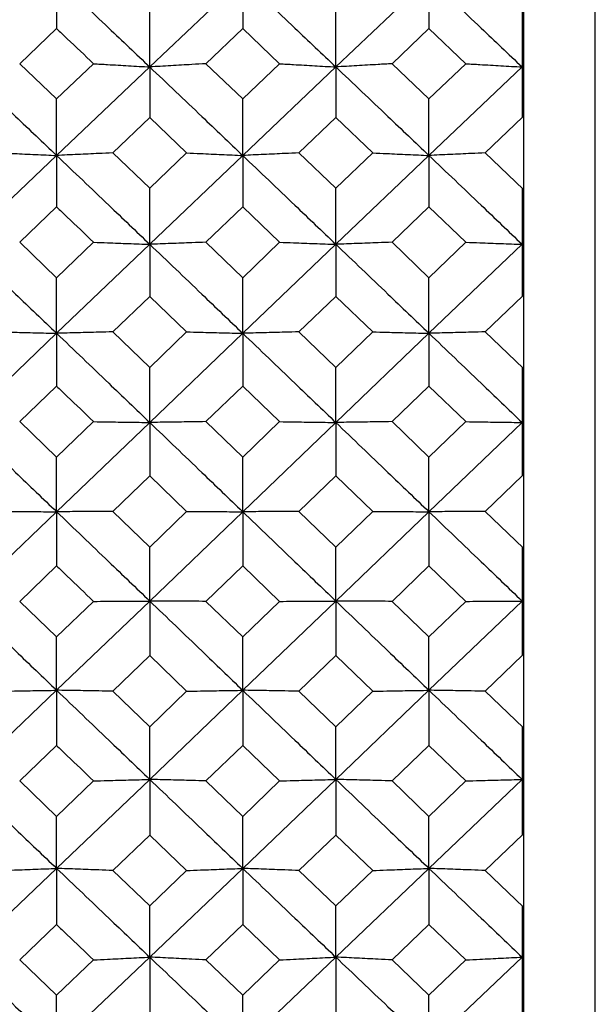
# Model space of a CAD drawing. Header units: inches. Extents: x 0.9 to 16, y 4.3 to 9.2.
# Tile 28 of 55: x 8.203 to 8.454, y 5.806 to 6.236. Entities that reach past the tile are written whole.
import ezdxf

# ---------------------------------------------------------------- set-up
doc = ezdxf.new("R2010")
doc.units = ezdxf.units.IN
doc.header["$MEASUREMENT"] = 0

msp = doc.modelspace()

# ---------------------------------------------------------------- linework, layer by layer
at = {"color": 7, "linetype": 'Continuous', "lineweight": 25}
for p, q in [((8.45439, 5.92643), (8.45439, 7.4749)), ((8.21898, 6.25361), (8.21898, 6.23187)), ((8.25967, 6.21507), (8.30032, 6.25361)), ((8.30032, 6.25361), (8.30032, 6.23187)), ((8.34099, 6.21507), (8.38169, 6.25361)), ((8.38169, 6.25361), (8.38169, 6.23187)), ((8.25967, 6.21507), (8.25967, 6.23993)), ((8.34099, 6.21507), (8.34099, 6.23993)), ((8.4224, 6.23994), (8.4224, 6.19299)), ((8.42314, 6.19264), (8.42314, 6.23958)), ((8.20285, 6.21648), (8.21898, 6.23187)), ((8.28422, 6.21648), (8.30032, 6.23187)), ((8.30032, 6.23187), (8.31643, 6.21648)), ((8.36556, 6.21648), (8.38169, 6.23187)), ((8.38169, 6.23187), (8.39782, 6.21648)), ((8.20285, 6.21648), (8.21898, 6.20107)), ((8.21898, 6.20107), (8.23511, 6.21648)), ((8.28422, 6.21648), (8.30032, 6.20107)), ((8.30032, 6.20107), (8.31643, 6.21648)), ((8.36556, 6.21648), (8.38169, 6.20107)), ((8.38169, 6.20107), (8.39782, 6.21648)), ((8.21898, 6.17638), (8.25967, 6.21507)), ((8.25967, 6.21507), (8.25967, 6.19298)), ((8.30032, 6.17638), (8.34099, 6.21507)), ((8.34099, 6.21507), (8.34099, 6.19298)), ((8.38169, 6.17638), (8.4224, 6.21506)), ((8.21898, 6.17638), (8.21898, 6.20107)), ((8.30032, 6.17638), (8.30032, 6.20107)), ((8.38169, 6.17638), (8.38169, 6.20107)), ((8.24355, 6.17754), (8.25967, 6.19298)), ((8.25967, 6.19298), (8.27579, 6.17754)), ((8.32487, 6.17754), (8.34099, 6.19298)), ((8.34099, 6.19298), (8.35711, 6.17754)), ((8.40628, 6.17754), (8.42256, 6.19312)), ((8.42314, 6.16172), (8.42314, 6.19264)), ((8.17826, 6.13758), (8.21898, 6.17638)), ((8.21898, 6.17638), (8.21898, 6.15396)), ((8.24355, 6.17754), (8.25967, 6.16207)), ((8.25967, 6.16207), (8.27579, 6.17754)), ((8.25967, 6.13758), (8.30032, 6.17638)), ((8.30032, 6.17638), (8.30032, 6.15396)), ((8.32487, 6.17754), (8.34099, 6.16207)), ((8.34099, 6.16207), (8.35711, 6.17754)), ((8.34099, 6.13758), (8.38169, 6.17638)), ((8.38169, 6.17638), (8.38169, 6.15396)), ((8.40628, 6.17754), (8.42281, 6.16169)), ((8.25967, 6.13758), (8.25967, 6.16207)), ((8.34099, 6.13758), (8.34099, 6.16207)), ((8.4224, 6.16208), (8.4224, 6.11485)), ((8.42314, 6.11449), (8.42314, 6.16172)), ((8.20285, 6.13847), (8.21898, 6.15396)), ((8.28422, 6.13847), (8.30032, 6.15396)), ((8.30032, 6.15396), (8.31643, 6.13847)), ((8.36556, 6.13847), (8.38169, 6.15396)), ((8.38169, 6.15396), (8.39782, 6.13847)), ((8.20285, 6.13847), (8.21898, 6.12297)), ((8.21898, 6.12297), (8.23511, 6.13847)), ((8.21898, 6.09869), (8.25967, 6.13758)), ((8.25967, 6.13758), (8.25967, 6.11484)), ((8.28422, 6.13847), (8.30032, 6.12297)), ((8.30032, 6.12297), (8.31643, 6.13847)), ((8.30032, 6.09869), (8.34099, 6.13758)), ((8.34099, 6.13758), (8.34099, 6.11484)), ((8.36556, 6.13847), (8.38169, 6.12297)), ((8.38169, 6.12297), (8.39782, 6.13847)), ((8.38169, 6.09869), (8.4224, 6.13757)), ((8.21898, 6.09869), (8.21898, 6.12297)), ((8.30032, 6.09869), (8.30032, 6.12297)), ((8.38169, 6.09869), (8.38169, 6.12297)), ((8.24355, 6.09932), (8.25967, 6.11484)), ((8.25967, 6.11484), (8.27579, 6.09932)), ((8.32487, 6.09932), (8.34099, 6.11484)), ((8.34099, 6.11484), (8.35711, 6.09932)), ((8.40628, 6.09932), (8.42256, 6.11498)), ((8.42314, 6.08343), (8.42314, 6.11449)), ((8.17826, 6.05973), (8.21898, 6.09869)), ((8.21898, 6.09869), (8.21898, 6.07564)), ((8.24355, 6.09932), (8.25967, 6.08378)), ((8.25967, 6.08378), (8.27579, 6.09932)), ((8.25967, 6.05973), (8.30032, 6.09869)), ((8.30032, 6.09869), (8.30032, 6.07564)), ((8.32487, 6.09932), (8.34099, 6.08378)), ((8.34099, 6.08378), (8.35711, 6.09932)), ((8.34099, 6.05973), (8.38169, 6.09869)), ((8.38169, 6.09869), (8.38169, 6.07564)), ((8.40628, 6.09932), (8.42281, 6.0834)), ((8.25967, 6.05973), (8.25967, 6.08378)), ((8.34099, 6.05973), (8.34099, 6.08378)), ((8.4224, 6.08379), (8.4224, 6.0364)), ((8.42314, 6.03605), (8.42314, 6.08343)), ((8.20285, 6.0601), (8.21898, 6.07564)), ((8.28422, 6.0601), (8.30032, 6.07564)), ((8.30032, 6.07564), (8.31643, 6.0601)), ((8.36556, 6.0601), (8.38169, 6.07564)), ((8.38169, 6.07564), (8.39782, 6.0601)), ((8.20285, 6.0601), (8.21898, 6.04455)), ((8.21898, 6.04455), (8.23511, 6.0601)), ((8.21898, 6.02073), (8.25967, 6.05973)), ((8.25967, 6.05973), (8.25967, 6.0364)), ((8.28422, 6.0601), (8.30032, 6.04455)), ((8.30032, 6.04455), (8.31643, 6.0601)), ((8.30032, 6.02073), (8.34099, 6.05973)), ((8.34099, 6.05973), (8.34099, 6.0364)), ((8.36556, 6.0601), (8.38169, 6.04455)), ((8.38169, 6.04455), (8.39782, 6.0601)), ((8.38169, 6.02073), (8.4224, 6.05972)), ((8.21898, 6.02073), (8.21898, 6.04455)), ((8.30032, 6.02073), (8.30032, 6.04455)), ((8.38169, 6.02073), (8.38169, 6.04455)), ((8.24355, 6.02084), (8.25967, 6.0364)), ((8.25967, 6.0364), (8.27579, 6.02084)), ((8.32487, 6.02084), (8.34099, 6.0364)), ((8.34099, 6.0364), (8.35711, 6.02084)), ((8.40628, 6.02084), (8.42256, 6.03654)), ((8.42314, 6.00493), (8.42314, 6.03605)), ((8.17826, 5.98173), (8.21898, 6.02073)), ((8.21898, 6.02073), (8.21898, 5.99713)), ((8.24355, 6.02084), (8.25967, 6.00528)), ((8.25967, 6.00528), (8.27579, 6.02084)), ((8.25967, 5.98173), (8.30032, 6.02073)), ((8.30032, 6.02073), (8.30032, 5.99713)), ((8.32487, 6.02084), (8.34099, 6.00528)), ((8.34099, 6.00528), (8.35711, 6.02084)), ((8.34099, 5.98173), (8.38169, 6.02073)), ((8.38169, 6.02073), (8.38169, 5.99713)), ((8.40628, 6.02084), (8.42281, 6.0049)), ((8.25967, 5.98173), (8.25967, 6.00528)), ((8.34099, 5.98173), (8.34099, 6.00528)), ((8.4224, 6.00529), (8.4224, 5.95788)), ((8.42314, 5.95752), (8.42314, 6.00493)), ((8.20285, 5.98157), (8.21898, 5.99713)), ((8.28422, 5.98157), (8.30032, 5.99713)), ((8.30032, 5.99713), (8.31643, 5.98157)), ((8.36556, 5.98157), (8.38169, 5.99713)), ((8.38169, 5.99713), (8.39782, 5.98157)), ((8.20285, 5.98157), (8.21898, 5.96602)), ((8.21898, 5.94274), (8.25967, 5.98173)), ((8.21898, 5.96602), (8.23511, 5.98157)), ((8.25967, 5.98173), (8.25967, 5.95787)), ((8.28422, 5.98157), (8.30032, 5.96602)), ((8.30032, 5.94274), (8.34099, 5.98173)), ((8.30032, 5.96602), (8.31643, 5.98157)), ((8.34099, 5.98173), (8.34099, 5.95787)), ((8.36556, 5.98157), (8.38169, 5.96602)), ((8.38169, 5.94274), (8.4224, 5.98172)), ((8.38169, 5.96602), (8.39782, 5.98157)), ((8.21898, 5.94274), (8.21898, 5.96602)), ((8.30032, 5.94274), (8.30032, 5.96602)), ((8.38169, 5.94274), (8.38169, 5.96602)), ((8.24355, 5.94232), (8.25967, 5.95787)), ((8.25967, 5.95787), (8.27579, 5.94232)), ((8.32487, 5.94232), (8.34099, 5.95787)), ((8.34099, 5.95787), (8.35711, 5.94232)), ((8.40628, 5.94232), (8.42256, 5.95801)), ((8.42314, 5.92643), (8.42314, 5.95752)), ((8.17826, 5.90379), (8.21898, 5.94274)), ((8.21898, 5.94274), (8.21898, 5.91864)), ((8.24355, 5.94232), (8.25967, 5.92678)), ((8.25967, 5.90379), (8.30032, 5.94274)), ((8.25967, 5.92678), (8.27579, 5.94232)), ((8.30032, 5.94274), (8.30032, 5.91864)), ((8.32487, 5.94232), (8.34099, 5.92678)), ((8.34099, 5.90379), (8.38169, 5.94274)), ((8.34099, 5.92678), (8.35711, 5.94232)), ((8.38169, 5.94274), (8.38169, 5.91864)), ((8.40628, 5.94232), (8.42281, 5.9264)), ((8.25967, 5.90379), (8.25967, 5.92678)), ((8.34099, 5.90379), (8.34099, 5.92678)), ((8.4224, 5.92678), (8.4224, 5.87947)), ((8.42314, 5.87912), (8.42314, 5.92643)), ((8.45439, 4.5349), (8.45439, 5.92643)), ((8.20285, 5.90311), (8.21898, 5.91864)), ((8.28422, 5.90311), (8.30032, 5.91864)), ((8.30032, 5.91864), (8.31643, 5.90311)), ((8.36556, 5.90311), (8.38169, 5.91864)), ((8.38169, 5.91864), (8.39782, 5.90311)), ((8.20285, 5.90311), (8.21898, 5.88759)), ((8.21898, 5.86491), (8.25967, 5.90379)), ((8.21898, 5.88759), (8.23511, 5.90311)), ((8.25967, 5.90379), (8.25967, 5.87947)), ((8.28422, 5.90311), (8.30032, 5.88759)), ((8.30032, 5.86491), (8.34099, 5.90379)), ((8.30032, 5.88759), (8.31643, 5.90311)), ((8.34099, 5.90379), (8.34099, 5.87947)), ((8.36556, 5.90311), (8.38169, 5.88759)), ((8.38169, 5.86491), (8.4224, 5.90378)), ((8.38169, 5.88759), (8.39782, 5.90311)), ((8.21898, 5.86491), (8.21898, 5.88759)), ((8.30032, 5.86491), (8.30032, 5.88759)), ((8.38169, 5.86491), (8.38169, 5.88759)), ((8.24355, 5.86397), (8.25967, 5.87947)), ((8.25967, 5.87947), (8.27579, 5.86397)), ((8.32487, 5.86397), (8.34099, 5.87947)), ((8.34099, 5.87947), (8.35711, 5.86397)), ((8.40628, 5.86397), (8.42256, 5.87961)), ((8.42314, 5.84814), (8.42314, 5.87912)), ((8.17826, 5.82613), (8.21898, 5.86491)), ((8.21898, 5.86491), (8.21898, 5.84038)), ((8.24355, 5.86397), (8.25967, 5.84849)), ((8.25967, 5.82613), (8.30032, 5.86491)), ((8.25967, 5.84849), (8.27579, 5.86397)), ((8.30032, 5.86491), (8.30032, 5.84038)), ((8.32487, 5.86397), (8.34099, 5.84849)), ((8.34099, 5.82613), (8.38169, 5.86491)), ((8.34099, 5.84849), (8.35711, 5.86397)), ((8.38169, 5.86491), (8.38169, 5.84038)), ((8.40628, 5.86397), (8.42281, 5.84811)), ((8.25967, 5.82613), (8.25967, 5.84849)), ((8.34099, 5.82613), (8.34099, 5.84849)), ((8.4224, 5.84849), (8.4224, 5.80142)), ((8.42314, 5.80106), (8.42314, 5.84814)), ((8.20285, 5.82493), (8.21898, 5.84038)), ((8.28422, 5.82493), (8.30032, 5.84038)), ((8.30032, 5.84038), (8.31643, 5.82493)), ((8.36556, 5.82493), (8.38169, 5.84038)), ((8.38169, 5.84038), (8.39782, 5.82493)), ((8.20285, 5.82493), (8.21898, 5.80949)), ((8.21898, 5.78747), (8.25967, 5.82613)), ((8.21898, 5.80949), (8.23511, 5.82493)), ((8.25967, 5.82613), (8.25967, 5.80141)), ((8.28422, 5.82493), (8.30032, 5.80949)), ((8.30032, 5.78747), (8.34099, 5.82613)), ((8.30032, 5.80949), (8.31643, 5.82493)), ((8.34099, 5.82613), (8.34099, 5.80141)), ((8.36556, 5.82493), (8.38169, 5.80949)), ((8.38169, 5.78747), (8.4224, 5.82612)), ((8.38169, 5.80949), (8.39782, 5.82493)), ((8.21898, 5.78747), (8.21898, 5.80949)), ((8.30032, 5.78747), (8.30032, 5.80949)), ((8.38169, 5.78747), (8.38169, 5.80949))]:
    msp.add_line(p, q, dxfattribs=at)
for points, knots in [([(8.21898, 6.25361), (8.22658, 6.24643), (8.24014, 6.2336), (8.25371, 6.22073), (8.25967, 6.21507)], [0, 0, 0, 0, 0.560109, 1, 1, 1, 1]), ([(8.30032, 6.25361), (8.30791, 6.24643), (8.32146, 6.2336), (8.33502, 6.22073), (8.34099, 6.21507)], [0, 0, 0, 0, 0.559831, 1, 1, 1, 1]), ([(8.38169, 6.25361), (8.38929, 6.24643), (8.40286, 6.2336), (8.41643, 6.22074), (8.4224, 6.21508)], [0, 0, 0, 0, 0.560003, 1, 1, 1, 1]), ([(8.21898, 6.23187), (8.22053, 6.23039), (8.22591, 6.22526), (8.23129, 6.22013), (8.23511, 6.21648)], [0, 0, 0, 0, 0.2896102, 1, 1, 1, 1]), ([(8.23511, 6.21648), (8.23715, 6.21636), (8.24225, 6.21606), (8.25044, 6.21559), (8.25659, 6.21524), (8.25967, 6.21507)], [0, 0, 0, 0, 0.249988, 0.624987, 1, 1, 1, 1]), ([(8.28422, 6.21648), (8.28219, 6.21636), (8.27709, 6.21606), (8.26891, 6.21559), (8.26275, 6.21524), (8.25967, 6.21507)], [0, 0, 0, 0, 0.249989, 0.624984, 1, 1, 1, 1]), ([(8.31643, 6.21648), (8.31847, 6.21636), (8.32357, 6.21606), (8.33175, 6.21559), (8.33791, 6.21524), (8.34099, 6.21507)], [0, 0, 0, 0, 0.249987, 0.624986, 1, 1, 1, 1]), ([(8.36556, 6.21648), (8.36352, 6.21636), (8.35842, 6.21606), (8.35023, 6.21559), (8.34407, 6.21524), (8.34099, 6.21507)], [0, 0, 0, 0, 0.2499895, 0.6249858, 1, 1, 1, 1]), ([(8.39782, 6.21648), (8.39987, 6.21636), (8.40497, 6.21606), (8.41316, 6.21559), (8.41932, 6.21524), (8.4224, 6.21507)], [0, 0, 0, 0, 0.249988, 0.624986, 1, 1, 1, 1]), ([(8.17826, 6.21507), (8.18586, 6.20786), (8.19943, 6.19498), (8.21301, 6.18207), (8.21898, 6.17638)], [0, 0, 0, 0, 0.560022, 1, 1, 1, 1]), ([(8.25967, 6.21507), (8.26727, 6.20786), (8.28082, 6.19498), (8.29437, 6.18207), (8.30032, 6.17638)], [0, 0, 0, 0, 0.560177, 1, 1, 1, 1]), ([(8.34099, 6.21507), (8.34858, 6.20786), (8.36215, 6.19498), (8.37572, 6.18207), (8.38169, 6.17638)], [0, 0, 0, 0, 0.559917, 1, 1, 1, 1]), ([(8.19439, 6.17754), (8.19644, 6.17744), (8.20154, 6.17719), (8.20973, 6.17681), (8.2159, 6.17653), (8.21898, 6.17638)], [0, 0, 0, 0, 0.24999, 0.624987, 1, 1, 1, 1]), ([(8.24355, 6.17754), (8.24151, 6.17744), (8.23641, 6.17719), (8.22822, 6.17681), (8.22206, 6.17653), (8.21898, 6.17638)], [0, 0, 0, 0, 0.2499889, 0.6249857, 1, 1, 1, 1]), ([(8.21898, 6.17638), (8.22658, 6.16915), (8.24014, 6.15623), (8.25371, 6.14328), (8.25967, 6.13758)], [0, 0, 0, 0, 0.560108, 1, 1, 1, 1]), ([(8.27579, 6.17754), (8.27782, 6.17744), (8.28292, 6.17719), (8.2911, 6.17681), (8.29725, 6.17653), (8.30032, 6.17638)], [0, 0, 0, 0, 0.24999, 0.624987, 1, 1, 1, 1]), ([(8.32487, 6.17754), (8.32283, 6.17744), (8.31773, 6.17719), (8.30955, 6.17681), (8.3034, 6.17653), (8.30032, 6.17638)], [0, 0, 0, 0, 0.24999, 0.624987, 1, 1, 1, 1]), ([(8.30032, 6.17638), (8.30791, 6.16915), (8.32146, 6.15622), (8.33502, 6.14328), (8.34099, 6.13758)], [0, 0, 0, 0, 0.5598303, 1, 1, 1, 1]), ([(8.35711, 6.17754), (8.35915, 6.17744), (8.36426, 6.17719), (8.37245, 6.17681), (8.37861, 6.17653), (8.38169, 6.17638)], [0, 0, 0, 0, 0.249988, 0.624986, 1, 1, 1, 1]), ([(8.40628, 6.17754), (8.40423, 6.17744), (8.39913, 6.17719), (8.39094, 6.17681), (8.38477, 6.17653), (8.38169, 6.17638)], [0, 0, 0, 0, 0.249988, 0.624987, 1, 1, 1, 1]), ([(8.38169, 6.17638), (8.38929, 6.16915), (8.40286, 6.15623), (8.41643, 6.14329), (8.4224, 6.13759)], [0, 0, 0, 0, 0.560003, 1, 1, 1, 1]), ([(8.21898, 6.15396), (8.22053, 6.15247), (8.22591, 6.14731), (8.23129, 6.14214), (8.23511, 6.13847)], [0, 0, 0, 0, 0.289608, 1, 1, 1, 1]), ([(8.17826, 6.13758), (8.18586, 6.13033), (8.19943, 6.11737), (8.21301, 6.1044), (8.21898, 6.09869)], [0, 0, 0, 0, 0.5600221, 1, 1, 1, 1]), ([(8.23511, 6.13847), (8.23715, 6.1384), (8.24225, 6.13821), (8.25044, 6.13791), (8.25659, 6.13769), (8.25967, 6.13758)], [0, 0, 0, 0, 0.249987, 0.624985, 1, 1, 1, 1]), ([(8.28422, 6.13847), (8.28219, 6.1384), (8.27709, 6.13821), (8.26891, 6.13791), (8.26275, 6.13769), (8.25967, 6.13758)], [0, 0, 0, 0, 0.249988, 0.624984, 1, 1, 1, 1]), ([(8.25967, 6.13758), (8.26727, 6.13033), (8.28082, 6.11737), (8.29437, 6.1044), (8.30032, 6.09869)], [0, 0, 0, 0, 0.560177, 1, 1, 1, 1]), ([(8.31643, 6.13847), (8.31847, 6.1384), (8.32357, 6.13821), (8.33175, 6.13791), (8.33791, 6.13769), (8.34099, 6.13758)], [0, 0, 0, 0, 0.2499862, 0.6249841, 1, 1, 1, 1]), ([(8.36556, 6.13847), (8.36352, 6.1384), (8.35842, 6.13821), (8.35023, 6.13791), (8.34407, 6.13769), (8.34099, 6.13758)], [0, 0, 0, 0, 0.249986, 0.624986, 1, 1, 1, 1]), ([(8.34099, 6.13758), (8.34858, 6.13033), (8.36215, 6.11737), (8.37572, 6.1044), (8.38169, 6.09869)], [0, 0, 0, 0, 0.559917, 1, 1, 1, 1]), ([(8.39782, 6.13847), (8.39987, 6.1384), (8.40497, 6.13821), (8.41316, 6.13791), (8.41932, 6.13769), (8.4224, 6.13758)], [0, 0, 0, 0, 0.249987, 0.624984, 1, 1, 1, 1]), ([(8.19439, 6.09932), (8.19644, 6.09926), (8.20154, 6.09913), (8.20973, 6.09892), (8.2159, 6.09876), (8.21898, 6.09869)], [0, 0, 0, 0, 0.249988, 0.624986, 1, 1, 1, 1]), ([(8.24355, 6.09932), (8.24151, 6.09926), (8.23641, 6.09913), (8.22822, 6.09892), (8.22206, 6.09876), (8.21898, 6.09869)], [0, 0, 0, 0, 0.249987, 0.624985, 1, 1, 1, 1]), ([(8.21898, 6.09869), (8.22658, 6.09142), (8.24014, 6.07844), (8.25371, 6.06545), (8.25967, 6.05973)], [0, 0, 0, 0, 0.560108, 1, 1, 1, 1]), ([(8.27579, 6.09932), (8.27782, 6.09926), (8.28292, 6.09913), (8.2911, 6.09892), (8.29725, 6.09876), (8.30032, 6.09869)], [0, 0, 0, 0, 0.249988, 0.624986, 1, 1, 1, 1]), ([(8.32487, 6.09932), (8.32283, 6.09926), (8.31773, 6.09913), (8.30955, 6.09892), (8.3034, 6.09876), (8.30032, 6.09869)], [0, 0, 0, 0, 0.249988, 0.624987, 1, 1, 1, 1]), ([(8.30032, 6.09869), (8.30791, 6.09142), (8.32146, 6.07844), (8.33502, 6.06545), (8.34099, 6.05973)], [0, 0, 0, 0, 0.55983, 1, 1, 1, 1]), ([(8.35711, 6.09932), (8.35915, 6.09926), (8.36426, 6.09913), (8.37245, 6.09892), (8.37861, 6.09876), (8.38169, 6.09869)], [0, 0, 0, 0, 0.249988, 0.624985, 1, 1, 1, 1]), ([(8.40628, 6.09932), (8.40423, 6.09926), (8.39913, 6.09913), (8.39094, 6.09892), (8.38477, 6.09876), (8.38169, 6.09869)], [0, 0, 0, 0, 0.249988, 0.624987, 1, 1, 1, 1]), ([(8.38169, 6.09869), (8.38929, 6.09142), (8.40286, 6.07844), (8.41643, 6.06545), (8.4224, 6.05974)], [0, 0, 0, 0, 0.560003, 1, 1, 1, 1]), ([(8.21898, 6.07564), (8.22053, 6.07414), (8.22591, 6.06896), (8.23129, 6.06378), (8.23511, 6.0601)], [0, 0, 0, 0, 0.289608, 1, 1, 1, 1]), ([(8.17826, 6.05973), (8.18586, 6.05245), (8.19943, 6.03946), (8.21301, 6.02645), (8.21898, 6.02073)], [0, 0, 0, 0, 0.560022, 1, 1, 1, 1]), ([(8.23511, 6.0601), (8.23715, 6.06007), (8.24225, 6.05999), (8.25044, 6.05987), (8.25659, 6.05977), (8.25967, 6.05973)], [0, 0, 0, 0, 0.249987, 0.624986, 1, 1, 1, 1]), ([(8.28422, 6.0601), (8.28219, 6.06007), (8.27709, 6.05999), (8.26891, 6.05986), (8.26275, 6.05977), (8.25967, 6.05973)], [0, 0, 0, 0, 0.249988, 0.624985, 1, 1, 1, 1]), ([(8.25967, 6.05973), (8.26727, 6.05245), (8.28082, 6.03946), (8.29437, 6.02645), (8.30032, 6.02073)], [0, 0, 0, 0, 0.560177, 1, 1, 1, 1]), ([(8.31643, 6.0601), (8.31847, 6.06007), (8.32357, 6.05999), (8.33175, 6.05986), (8.33791, 6.05977), (8.34099, 6.05973)], [0, 0, 0, 0, 0.249988, 0.624985, 1, 1, 1, 1]), ([(8.36556, 6.0601), (8.36352, 6.06007), (8.35842, 6.05999), (8.35023, 6.05987), (8.34407, 6.05977), (8.34099, 6.05973)], [0, 0, 0, 0, 0.2499882, 0.6249864, 1, 1, 1, 1]), ([(8.34099, 6.05973), (8.34858, 6.05245), (8.36215, 6.03945), (8.37572, 6.02645), (8.38169, 6.02073)], [0, 0, 0, 0, 0.559917, 1, 1, 1, 1]), ([(8.39782, 6.0601), (8.39987, 6.06007), (8.40497, 6.05999), (8.41316, 6.05987), (8.41932, 6.05977), (8.4224, 6.05973)], [0, 0, 0, 0, 0.249987, 0.624987, 1, 1, 1, 1]), ([(8.19439, 6.02084), (8.19644, 6.02083), (8.20154, 6.02081), (8.20973, 6.02077), (8.2159, 6.02075), (8.21898, 6.02073)], [0, 0, 0, 0, 0.2499878, 0.6249849, 1, 1, 1, 1]), ([(8.24355, 6.02084), (8.24151, 6.02083), (8.23641, 6.02081), (8.22822, 6.02077), (8.22206, 6.02075), (8.21898, 6.02073)], [0, 0, 0, 0, 0.249987, 0.624984, 1, 1, 1, 1]), ([(8.21898, 6.02073), (8.22658, 6.01345), (8.24014, 6.00045), (8.25371, 5.98745), (8.25967, 5.98173)], [0, 0, 0, 0, 0.560109, 1, 1, 1, 1]), ([(8.27579, 6.02084), (8.27782, 6.02083), (8.28292, 6.02081), (8.2911, 6.02077), (8.29725, 6.02075), (8.30032, 6.02073)], [0, 0, 0, 0, 0.2499875, 0.6249853, 1, 1, 1, 1]), ([(8.32487, 6.02084), (8.32283, 6.02083), (8.31773, 6.02081), (8.30955, 6.02077), (8.3034, 6.02075), (8.30032, 6.02073)], [0, 0, 0, 0, 0.2499877, 0.6249854, 1, 1, 1, 1]), ([(8.30032, 6.02073), (8.30791, 6.01345), (8.32146, 6.00045), (8.33502, 5.98745), (8.34099, 5.98173)], [0, 0, 0, 0, 0.559831, 1, 1, 1, 1]), ([(8.35711, 6.02084), (8.35915, 6.02083), (8.36426, 6.02081), (8.37245, 6.02077), (8.37861, 6.02075), (8.38169, 6.02073)], [0, 0, 0, 0, 0.249988, 0.624986, 1, 1, 1, 1]), ([(8.40628, 6.02084), (8.40423, 6.02083), (8.39913, 6.02081), (8.39094, 6.02077), (8.38477, 6.02075), (8.38169, 6.02073)], [0, 0, 0, 0, 0.249988, 0.624985, 1, 1, 1, 1]), ([(8.38169, 6.02073), (8.38929, 6.01345), (8.40286, 6.00045), (8.41643, 5.98745), (8.4224, 5.98173)], [0, 0, 0, 0, 0.5600028, 1, 1, 1, 1]), ([(8.21898, 5.99713), (8.22053, 5.99563), (8.22591, 5.99044), (8.23129, 5.98526), (8.23511, 5.98157)], [0, 0, 0, 0, 0.289609, 1, 1, 1, 1]), ([(8.17826, 5.98173), (8.18586, 5.97445), (8.19943, 5.96145), (8.21301, 5.94845), (8.21898, 5.94274)], [0, 0, 0, 0, 0.560022, 1, 1, 1, 1]), ([(8.23511, 5.98157), (8.23715, 5.98158), (8.24225, 5.98162), (8.25044, 5.98167), (8.25659, 5.98171), (8.25967, 5.98173)], [0, 0, 0, 0, 0.249987, 0.624986, 1, 1, 1, 1]), ([(8.28422, 5.98157), (8.28219, 5.98158), (8.27709, 5.98162), (8.26891, 5.98167), (8.26275, 5.98171), (8.25967, 5.98173)], [0, 0, 0, 0, 0.249988, 0.624985, 1, 1, 1, 1]), ([(8.25967, 5.98173), (8.26727, 5.97445), (8.28082, 5.96145), (8.29437, 5.94845), (8.30032, 5.94274)], [0, 0, 0, 0, 0.560177, 1, 1, 1, 1]), ([(8.31643, 5.98157), (8.31847, 5.98158), (8.32357, 5.98162), (8.33175, 5.98167), (8.33791, 5.98171), (8.34099, 5.98173)], [0, 0, 0, 0, 0.249987, 0.624985, 1, 1, 1, 1]), ([(8.36556, 5.98157), (8.36352, 5.98158), (8.35842, 5.98162), (8.35023, 5.98167), (8.34407, 5.98171), (8.34099, 5.98173)], [0, 0, 0, 0, 0.249989, 0.624987, 1, 1, 1, 1]), ([(8.34099, 5.98173), (8.34858, 5.97445), (8.36215, 5.96144), (8.37572, 5.94845), (8.38169, 5.94274)], [0, 0, 0, 0, 0.559917, 1, 1, 1, 1]), ([(8.39782, 5.98157), (8.39987, 5.98158), (8.40497, 5.98162), (8.41316, 5.98167), (8.41932, 5.98171), (8.4224, 5.98173)], [0, 0, 0, 0, 0.249988, 0.624987, 1, 1, 1, 1]), ([(8.19439, 5.94232), (8.19644, 5.94235), (8.20154, 5.94244), (8.20973, 5.94258), (8.2159, 5.94268), (8.21898, 5.94274)], [0, 0, 0, 0, 0.249988, 0.624986, 1, 1, 1, 1]), ([(8.24355, 5.94232), (8.24151, 5.94235), (8.23641, 5.94244), (8.22822, 5.94258), (8.22206, 5.94268), (8.21898, 5.94274)], [0, 0, 0, 0, 0.249989, 0.624985, 1, 1, 1, 1]), ([(8.21898, 5.94274), (8.22658, 5.93546), (8.24014, 5.92247), (8.25371, 5.9095), (8.25967, 5.90379)], [0, 0, 0, 0, 0.560109, 1, 1, 1, 1]), ([(8.27579, 5.94232), (8.27782, 5.94235), (8.28292, 5.94244), (8.2911, 5.94258), (8.29725, 5.94268), (8.30032, 5.94274)], [0, 0, 0, 0, 0.249987, 0.624987, 1, 1, 1, 1]), ([(8.32487, 5.94232), (8.32283, 5.94235), (8.31773, 5.94244), (8.30955, 5.94258), (8.3034, 5.94268), (8.30032, 5.94274)], [0, 0, 0, 0, 0.249988, 0.624987, 1, 1, 1, 1]), ([(8.30032, 5.94274), (8.30791, 5.93546), (8.32146, 5.92247), (8.33502, 5.9095), (8.34099, 5.90379)], [0, 0, 0, 0, 0.559831, 1, 1, 1, 1]), ([(8.35711, 5.94232), (8.35915, 5.94235), (8.36426, 5.94244), (8.37245, 5.94258), (8.37861, 5.94268), (8.38169, 5.94274)], [0, 0, 0, 0, 0.249988, 0.624985, 1, 1, 1, 1]), ([(8.40628, 5.94232), (8.40423, 5.94235), (8.39913, 5.94244), (8.39094, 5.94258), (8.38477, 5.94268), (8.38169, 5.94274)], [0, 0, 0, 0, 0.249988, 0.624987, 1, 1, 1, 1]), ([(8.38169, 5.94274), (8.38929, 5.93546), (8.40286, 5.92248), (8.41643, 5.9095), (8.4224, 5.9038)], [0, 0, 0, 0, 0.560003, 1, 1, 1, 1]), ([(8.21898, 5.91864), (8.22053, 5.91714), (8.22591, 5.91196), (8.23129, 5.90679), (8.23511, 5.90311)], [0, 0, 0, 0, 0.289609, 1, 1, 1, 1]), ([(8.17826, 5.90379), (8.18586, 5.89652), (8.19943, 5.88356), (8.21301, 5.87061), (8.21898, 5.86491)], [0, 0, 0, 0, 0.560023, 1, 1, 1, 1]), ([(8.23511, 5.90311), (8.23715, 5.90317), (8.24225, 5.90331), (8.25044, 5.90354), (8.25659, 5.9037), (8.25967, 5.90379)], [0, 0, 0, 0, 0.249989, 0.624988, 1, 1, 1, 1]), ([(8.28422, 5.90311), (8.28219, 5.90317), (8.27709, 5.90331), (8.26891, 5.90354), (8.26275, 5.9037), (8.25967, 5.90379)], [0, 0, 0, 0, 0.249988, 0.624985, 1, 1, 1, 1]), ([(8.25967, 5.90379), (8.26727, 5.89652), (8.28082, 5.88356), (8.29437, 5.87061), (8.30032, 5.86491)], [0, 0, 0, 0, 0.560177, 1, 1, 1, 1]), ([(8.31643, 5.90311), (8.31847, 5.90317), (8.32357, 5.90331), (8.33175, 5.90354), (8.33791, 5.9037), (8.34099, 5.90379)], [0, 0, 0, 0, 0.249988, 0.624987, 1, 1, 1, 1]), ([(8.36556, 5.90311), (8.36352, 5.90317), (8.35842, 5.90331), (8.35023, 5.90354), (8.34407, 5.9037), (8.34099, 5.90379)], [0, 0, 0, 0, 0.249989, 0.624986, 1, 1, 1, 1]), ([(8.34099, 5.90379), (8.34858, 5.89653), (8.36215, 5.88355), (8.37572, 5.87061), (8.38169, 5.86491)], [0, 0, 0, 0, 0.559917, 1, 1, 1, 1]), ([(8.39782, 5.90311), (8.39987, 5.90317), (8.40497, 5.90331), (8.41316, 5.90354), (8.41932, 5.9037), (8.4224, 5.90379)], [0, 0, 0, 0, 0.249989, 0.624987, 1, 1, 1, 1]), ([(8.19439, 5.86397), (8.19644, 5.86405), (8.20154, 5.86425), (8.20973, 5.86456), (8.2159, 5.86479), (8.21898, 5.86491)], [0, 0, 0, 0, 0.249989, 0.624986, 1, 1, 1, 1]), ([(8.24355, 5.86397), (8.24151, 5.86405), (8.23641, 5.86425), (8.22822, 5.86456), (8.22206, 5.86479), (8.21898, 5.86491)], [0, 0, 0, 0, 0.249988, 0.624985, 1, 1, 1, 1]), ([(8.21898, 5.86491), (8.22658, 5.85766), (8.24014, 5.84472), (8.25371, 5.83181), (8.25967, 5.82613)], [0, 0, 0, 0, 0.560108, 1, 1, 1, 1]), ([(8.27579, 5.86397), (8.27782, 5.86405), (8.28292, 5.86425), (8.2911, 5.86456), (8.29725, 5.86479), (8.30032, 5.86491)], [0, 0, 0, 0, 0.249989, 0.624987, 1, 1, 1, 1]), ([(8.32487, 5.86397), (8.32283, 5.86405), (8.31773, 5.86425), (8.30955, 5.86456), (8.3034, 5.86479), (8.30032, 5.86491)], [0, 0, 0, 0, 0.249987, 0.624987, 1, 1, 1, 1]), ([(8.30032, 5.86491), (8.30791, 5.85766), (8.32146, 5.84472), (8.33502, 5.83181), (8.34099, 5.82613)], [0, 0, 0, 0, 0.55983, 1, 1, 1, 1]), ([(8.35711, 5.86397), (8.35915, 5.86405), (8.36426, 5.86425), (8.37245, 5.86456), (8.37861, 5.86479), (8.38169, 5.86491)], [0, 0, 0, 0, 0.249987, 0.624985, 1, 1, 1, 1]), ([(8.40628, 5.86397), (8.40423, 5.86405), (8.39913, 5.86425), (8.39094, 5.86456), (8.38477, 5.86479), (8.38169, 5.86491)], [0, 0, 0, 0, 0.249987, 0.624985, 1, 1, 1, 1]), ([(8.38169, 5.86491), (8.38929, 5.85766), (8.40286, 5.84473), (8.41643, 5.83181), (8.4224, 5.82613)], [0, 0, 0, 0, 0.560003, 1, 1, 1, 1]), ([(8.21898, 5.84038), (8.22053, 5.83889), (8.22591, 5.83373), (8.23129, 5.82858), (8.23511, 5.82493)], [0, 0, 0, 0, 0.28961, 1, 1, 1, 1]), ([(8.17826, 5.82613), (8.18586, 5.8189), (8.19943, 5.806), (8.21301, 5.79313), (8.21898, 5.78747)], [0, 0, 0, 0, 0.560022, 1, 1, 1, 1]), ([(8.23511, 5.82493), (8.23715, 5.82503), (8.24225, 5.82528), (8.25044, 5.82568), (8.25659, 5.82598), (8.25967, 5.82613)], [0, 0, 0, 0, 0.249986, 0.624985, 1, 1, 1, 1]), ([(8.28422, 5.82493), (8.28219, 5.82503), (8.27709, 5.82528), (8.26891, 5.82568), (8.26275, 5.82598), (8.25967, 5.82613)], [0, 0, 0, 0, 0.249987, 0.624984, 1, 1, 1, 1]), ([(8.25967, 5.82613), (8.26727, 5.8189), (8.28082, 5.806), (8.29437, 5.79313), (8.30032, 5.78747)], [0, 0, 0, 0, 0.560177, 1, 1, 1, 1]), ([(8.31643, 5.82493), (8.31847, 5.82503), (8.32357, 5.82528), (8.33175, 5.82568), (8.33791, 5.82598), (8.34099, 5.82613)], [0, 0, 0, 0, 0.249987, 0.624984, 1, 1, 1, 1]), ([(8.36556, 5.82493), (8.36352, 5.82503), (8.35842, 5.82528), (8.35023, 5.82568), (8.34407, 5.82598), (8.34099, 5.82613)], [0, 0, 0, 0, 0.249987, 0.624986, 1, 1, 1, 1]), ([(8.34099, 5.82613), (8.34858, 5.8189), (8.36215, 5.806), (8.37572, 5.79313), (8.38169, 5.78747)], [0, 0, 0, 0, 0.559918, 1, 1, 1, 1]), ([(8.39782, 5.82493), (8.39987, 5.82503), (8.40497, 5.82528), (8.41316, 5.82568), (8.41932, 5.82598), (8.4224, 5.82613)], [0, 0, 0, 0, 0.249988, 0.624986, 1, 1, 1, 1])]:
    msp.add_open_spline(points, degree=3, knots=knots, dxfattribs=at)

doc.saveas('drawing.dxf')
